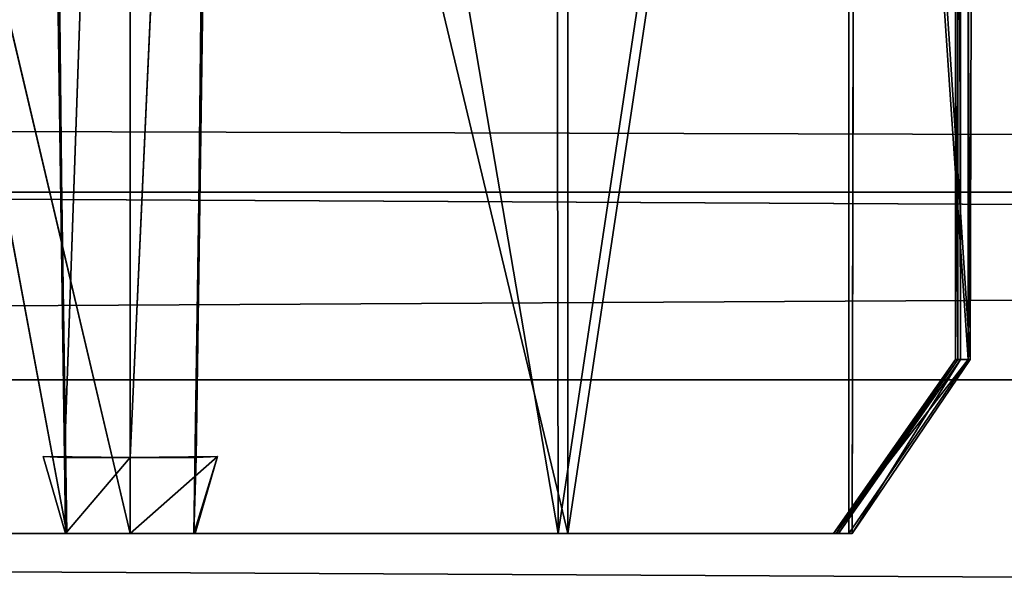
# Model space of a CAD drawing. Extents: x 0 to 35.8, y 0 to 26.7.
# Tile 128 of 227: x 25.583 to 25.883, y 0.468 to 0.636. Entities that reach past the tile are written whole.
import ezdxf

# ---------------------------------------------------------------- set-up
doc = ezdxf.new("R2010")
doc.units = 0
doc.header["$MEASUREMENT"] = 0
doc.layers.get('0').update_dxf_attribs({"color": 13, "linetype": 'CONTINUOUS'})
for name, color, linetype in [('HDS8645C_-_BODY', 252, 'CONTINUOUS'), ('HEI8056C_-_HANDLE', 252, 'CONTINUOUS'), ('HEI8056C_-_KNOBS', 252, 'CONTINUOUS')]:
    doc.layers.add(name, color=color, linetype=linetype)

# ---------------------------------------------------------------- blocks, each defined once
blk = doc.blocks.new('HIS8055U_TRADECAD_DXF')
at = {"layer": 'HDS8645C_-_BODY', "color": 0}
for p, q in [((-17.90215, -12.8447, 15.51895), (17.88175, -12.8447, 15.51895)), ((17.88175, -12.8447, 17.08515), (-17.90215, -12.8447, 17.08515)), ((17.88175, -12.8447, 17.08515), (-17.90215, -12.8447, 17.08515)), ((-17.90215, -12.8447, 15.51895), (17.88175, -12.8447, 15.51895))]:
    blk.add_line(p, q, dxfattribs=at)
at = {"layer": 'HEI8056C_-_HANDLE', "color": 0}
for p, q in [((14.18945, -12.7876, 8.17435), (-14.12525, -12.7876, 8.17435)), ((-14.12525, -12.7876, 9.39455), (14.18945, -12.7876, 9.39455)), ((-14.12525, -12.7876, 9.39455), (14.18945, -12.7876, 9.39455)), ((14.18945, -12.7876, 8.17435), (-14.12525, -12.7876, 8.17435))]:
    blk.add_line(p, q, dxfattribs=at)
at = {"layer": 'HEI8056C_-_KNOBS', "color": 0}
for p, q in [((7.96605, -12.2742, 13.49265), (7.96605, -12.8385, 13.51795)), ((7.96605, -12.2742, 12.75635), (7.96605, -12.8385, 12.75655)), ((7.96605, -12.8385, 13.02405), (7.96605, -12.2742, 13.02305)), ((7.96605, -12.2742, 13.24365), (7.96605, -12.8385, 13.25705)), ((7.96605, -12.2742, 13.49265), (7.96605, -12.8385, 13.51795)), ((7.96605, -12.2742, 12.75635), (7.96605, -12.8385, 12.75655)), ((7.96605, -12.8385, 13.02405), (7.96605, -12.2742, 13.02305)), ((7.96605, -12.2742, 13.24365), (7.96605, -12.8385, 13.25705)), ((7.96655, -12.2742, 12.52525), (7.96675, -12.8385, 12.52615)), ((7.96655, -12.2742, 12.52525), (7.96675, -12.8385, 12.52615)), ((7.96755, -12.2763, 12.30735), (7.97045, -12.8385, 12.06465)), ((7.96755, -12.8385, 12.34445), (7.96755, -12.2763, 12.30735)), ((7.96755, -12.2763, 12.30735), (7.97045, -12.8385, 12.06465)), ((7.96755, -12.8385, 12.34445), (7.96755, -12.2763, 12.30735)), ((7.96995, -12.2908, 13.86375), (7.96605, -12.8385, 13.51795)), ((7.96995, -12.2908, 13.86375), (7.96605, -12.8385, 13.51795)), ((7.96985, -12.8385, 13.83065), (7.96995, -12.2908, 13.86375)), ((7.96985, -12.8385, 13.83065), (7.96995, -12.2908, 13.86375)), ((7.68635, -12.2927, 13.96915), (7.69535, -12.8916, 13.94755)), ((7.68635, -12.2927, 13.96915), (7.69465, -12.8684, 13.92145)), ((7.68635, -12.2927, 13.96915), (7.69535, -12.8916, 13.94755)), ((7.68635, -12.2927, 13.96915), (7.69465, -12.8684, 13.92145)), ((7.69465, -12.8684, 13.92145), (7.68855, -12.2927, 13.96265)), ((7.69465, -12.8684, 13.92145), (7.68855, -12.2927, 13.96265)), ((7.71465, -12.2927, 13.96215), (7.69465, -12.8684, 13.92145)), ((7.71465, -12.2927, 13.96215), (7.69465, -12.8684, 13.92145)), ((7.74085, -12.2927, 13.96265), (7.71465, -12.8684, 13.92145)), ((7.71465, -12.8684, 13.92145), (7.71465, -12.2927, 13.96215)), ((7.74085, -12.2927, 13.96265), (7.71465, -12.8684, 13.92145)), ((7.71465, -12.8684, 13.92145), (7.71465, -12.2927, 13.96215)), ((7.73405, -12.8916, 13.94755), (7.74305, -12.2927, 13.96915)), ((7.73405, -12.8916, 13.94755), (7.74305, -12.2927, 13.96915)), ((7.74085, -12.2927, 13.96265), (7.73475, -12.8684, 13.92145)), ((7.73475, -12.8684, 13.92145), (7.74305, -12.2927, 13.96915)), ((7.73475, -12.8684, 13.92145), (7.74305, -12.2927, 13.96915)), ((7.74085, -12.2927, 13.96265), (7.73475, -12.8684, 13.92145)), ((7.74305, -12.2927, 13.96915), (7.84495, -12.8916, 13.93725)), ((7.74305, -12.2927, 13.96915), (7.84495, -12.8916, 13.93725)), ((7.97205, -12.2911, 12.05335), (7.97045, -12.8385, 12.06465)), ((7.97205, -12.2911, 12.05335), (7.97045, -12.8385, 12.06465)), ((7.58535, -12.3015, 13.95895), (7.69535, -12.8916, 13.94755)), ((7.58535, -12.3015, 13.95895), (7.69535, -12.8916, 13.94755)), ((7.84405, -12.3015, 13.95895), (7.84495, -12.8916, 13.93725)), ((7.84405, -12.3015, 13.95895), (7.84495, -12.8916, 13.93725)), ((7.93355, -12.3033, 13.93425), (7.84495, -12.8916, 13.93725)), ((7.93355, -12.3033, 13.93425), (7.84495, -12.8916, 13.93725)), ((7.93355, -12.3033, 13.93425), (7.93355, -12.8916, 13.91825)), ((7.93355, -12.3033, 13.93425), (7.96985, -12.8385, 13.83065)), ((7.93355, -12.3033, 13.93425), (7.93355, -12.8916, 13.91825)), ((7.93355, -12.3033, 13.93425), (7.96985, -12.8385, 13.83065)), ((7.93455, -12.8916, 11.97505), (7.93575, -12.3084, 11.97265)), ((7.93455, -12.8916, 11.97505), (7.93575, -12.3084, 11.97265)), ((7.97045, -12.8385, 12.06465), (7.93575, -12.3084, 11.97265)), ((7.97045, -12.8385, 12.06465), (7.93575, -12.3084, 11.97265)), ((7.71465, -12.8916, 11.94065), (7.58145, -12.3265, 11.94845)), ((7.71465, -12.8916, 11.94065), (7.58145, -12.3265, 11.94845)), ((7.84795, -12.8916, 11.95115), (7.84785, -12.3265, 11.94845)), ((7.84795, -12.8916, 11.95115), (7.84785, -12.3265, 11.94845)), ((7.84795, -12.8916, 11.95115), (7.71465, -12.3338, 11.93785)), ((7.71465, -12.3338, 11.93785), (7.71465, -12.8916, 11.94065)), ((7.84795, -12.8916, 11.95115), (7.71465, -12.3338, 11.93785)), ((7.71465, -12.3338, 11.93785), (7.71465, -12.8916, 11.94065)), ((7.96985, -12.8385, 13.83065), (7.92885, -12.8916, 13.51795)), ((7.96605, -12.8385, 13.51795), (7.92885, -12.8916, 13.51795)), ((7.96985, -12.8385, 13.83065), (7.92885, -12.8916, 13.51795)), ((7.96605, -12.8385, 12.75655), (7.92885, -12.8916, 12.75655)), ((7.92885, -12.8916, 13.02405), (7.96605, -12.8385, 13.02405)), ((7.96605, -12.8385, 13.25705), (7.92885, -12.8916, 13.25705)), ((7.96605, -12.8385, 13.51795), (7.92885, -12.8916, 13.51795)), ((7.96605, -12.8385, 12.75655), (7.92885, -12.8916, 12.75655)), ((7.92885, -12.8916, 13.02405), (7.96605, -12.8385, 13.02405)), ((7.96605, -12.8385, 13.25705), (7.92885, -12.8916, 13.25705)), ((7.92965, -12.8916, 12.52615), (7.96675, -12.8385, 12.52615)), ((7.96605, -12.8385, 12.75655), (7.92965, -12.8916, 12.52615)), ((7.92965, -12.8916, 12.52615), (7.96675, -12.8385, 12.52615)), ((7.96605, -12.8385, 12.75655), (7.92965, -12.8916, 12.52615)), ((7.96675, -12.8385, 12.52615), (7.93035, -12.8916, 12.34445)), ((7.96755, -12.8385, 12.34445), (7.93035, -12.8916, 12.34445)), ((7.96675, -12.8385, 12.52615), (7.93035, -12.8916, 12.34445)), ((7.96755, -12.8385, 12.34445), (7.93035, -12.8916, 12.34445)), ((7.93355, -12.8916, 13.91825), (7.96985, -12.8385, 13.83065)), ((7.93355, -12.8916, 13.91825), (7.96985, -12.8385, 13.83065)), ((7.96755, -12.8385, 12.34445), (7.93455, -12.8916, 11.97505)), ((7.97045, -12.8385, 12.06465), (7.93455, -12.8916, 11.97505)), ((7.96755, -12.8385, 12.34445), (7.93455, -12.8916, 11.97505)), ((7.97045, -12.8385, 12.06465), (7.93455, -12.8916, 11.97505)), ((7.96605, -12.8385, 13.51795), (7.96985, -12.8385, 13.83065)), ((7.96605, -12.8385, 12.75655), (7.96605, -12.8385, 13.02405)), ((7.96605, -12.8385, 13.25705), (7.96605, -12.8385, 13.51795)), ((7.96675, -12.8385, 12.52615), (7.96605, -12.8385, 12.75655)), ((7.96605, -12.8385, 13.02405), (7.96605, -12.8385, 13.25705)), ((7.96605, -12.8385, 13.51795), (7.96985, -12.8385, 13.83065)), ((7.96605, -12.8385, 12.75655), (7.96605, -12.8385, 13.02405)), ((7.96605, -12.8385, 13.25705), (7.96605, -12.8385, 13.51795)), ((7.96675, -12.8385, 12.52615), (7.96605, -12.8385, 12.75655)), ((7.96605, -12.8385, 13.02405), (7.96605, -12.8385, 13.25705)), ((7.96675, -12.8385, 12.52615), (7.96755, -12.8385, 12.34445)), ((7.96675, -12.8385, 12.52615), (7.96755, -12.8385, 12.34445)), ((7.97045, -12.8385, 12.06465), (7.96755, -12.8385, 12.34445)), ((7.97045, -12.8385, 12.06465), (7.96755, -12.8385, 12.34445)), ((7.71465, -12.8684, 13.53445), (7.68815, -12.8681, 13.53795)), ((7.68815, -12.8681, 13.53795), (7.71465, -12.8684, 13.92145)), ((7.68815, -12.8681, 13.53795), (7.71465, -12.8684, 13.92145)), ((7.68815, -12.8681, 13.53795), (7.69465, -12.8684, 13.92145)), ((7.69495, -12.8916, 13.54125), (7.68815, -12.8681, 13.53795)), ((7.71465, -12.8684, 13.53445), (7.68815, -12.8681, 13.53795)), ((7.69495, -12.8916, 13.54125), (7.68815, -12.8681, 13.53795)), ((7.68815, -12.8681, 13.53795), (7.69465, -12.8684, 13.92145)), ((7.71465, -12.8684, 13.92145), (7.69465, -12.8684, 13.92145)), ((7.71465, -12.8684, 13.92145), (7.69465, -12.8684, 13.92145)), ((7.69465, -12.8684, 13.92145), (7.69535, -12.8916, 13.94755)), ((7.69465, -12.8684, 13.92145), (7.69495, -12.8916, 13.54125)), ((7.69465, -12.8684, 13.92145), (7.69535, -12.8916, 13.94755)), ((7.69465, -12.8684, 13.92145), (7.69495, -12.8916, 13.54125)), ((7.71465, -12.8684, 13.53445), (7.69495, -12.8916, 13.54125)), ((7.71465, -12.8684, 13.53445), (7.69495, -12.8916, 13.54125)), ((7.71465, -12.8684, 13.92145), (7.74125, -12.8681, 13.53795)), ((7.74125, -12.8681, 13.53795), (7.71465, -12.8684, 13.53445)), ((7.71465, -12.8684, 13.92145), (7.74125, -12.8681, 13.53795)), ((7.74125, -12.8681, 13.53795), (7.71465, -12.8916, 13.53785)), ((7.74125, -12.8681, 13.53795), (7.71465, -12.8684, 13.53445)), ((7.74125, -12.8681, 13.53795), (7.71465, -12.8916, 13.53785)), ((7.73475, -12.8684, 13.92145), (7.71465, -12.8684, 13.92145)), ((7.71465, -12.8684, 13.53445), (7.71465, -12.8684, 13.92145)), ((7.73475, -12.8684, 13.92145), (7.71465, -12.8684, 13.92145)), ((7.71465, -12.8916, 13.53785), (7.71465, -12.8684, 13.53445)), ((7.71465, -12.8684, 13.53445), (7.71465, -12.8684, 13.92145)), ((7.71465, -12.8916, 13.53785), (7.71465, -12.8684, 13.53445)), ((7.74125, -12.8681, 13.53795), (7.73405, -12.8916, 13.94755)), ((7.74125, -12.8681, 13.53795), (7.73405, -12.8916, 13.94755)), ((7.73405, -12.8916, 13.94755), (7.73475, -12.8684, 13.92145)), ((7.73405, -12.8916, 13.94755), (7.73475, -12.8684, 13.92145)), ((7.74125, -12.8681, 13.53795), (7.73445, -12.8916, 13.54125)), ((7.74125, -12.8681, 13.53795), (7.73445, -12.8916, 13.54125)), ((7.73475, -12.8684, 13.92145), (7.74125, -12.8681, 13.53795)), ((7.73475, -12.8684, 13.92145), (7.74125, -12.8681, 13.53795)), ((7.58145, -12.8916, 11.95115), (7.71465, -12.8916, 11.94065)), ((7.58145, -12.8916, 11.95115), (7.71465, -12.8916, 11.94065)), ((7.58445, -12.8916, 13.93725), (7.69535, -12.8916, 13.94755)), ((7.58445, -12.8916, 13.93725), (7.69535, -12.8916, 13.94755)), ((7.59415, -12.8916, 13.53075), (7.69495, -12.8916, 13.54125)), ((7.59415, -12.8916, 13.53075), (7.69495, -12.8916, 13.54125)), ((7.59445, -12.8916, 12.33015), (7.71465, -12.8916, 12.32605)), ((7.59445, -12.8916, 12.33015), (7.71465, -12.8916, 12.32605)), ((7.71465, -12.8916, 13.26255), (7.59505, -12.8916, 13.25975)), ((7.71465, -12.8916, 13.26255), (7.59505, -12.8916, 13.25975)), ((7.71465, -12.8916, 13.02415), (7.59595, -12.8916, 13.02405)), ((7.71465, -12.8916, 13.02415), (7.59595, -12.8916, 13.02405)), ((7.59685, -12.8916, 12.75505), (7.71465, -12.8916, 12.75345)), ((7.59685, -12.8916, 12.75505), (7.71465, -12.8916, 12.75345)), ((7.71465, -12.8916, 12.51505), (7.59795, -12.8916, 12.51795)), ((7.71465, -12.8916, 12.51505), (7.59795, -12.8916, 12.51795)), ((7.69495, -12.8916, 13.54125), (7.71465, -12.8916, 13.26255)), ((7.69495, -12.8916, 13.54125), (7.71465, -12.8916, 13.53785)), ((7.69495, -12.8916, 13.54125), (7.71465, -12.8916, 13.26255)), ((7.69535, -12.8916, 13.94755), (7.69495, -12.8916, 13.54125)), ((7.69495, -12.8916, 13.54125), (7.71465, -12.8916, 13.53785)), ((7.69535, -12.8916, 13.94755), (7.69495, -12.8916, 13.54125)), ((7.73445, -12.8916, 13.54125), (7.71465, -12.8916, 13.26255)), ((7.71465, -12.8916, 13.26255), (7.71465, -12.8916, 13.53785)), ((7.71465, -12.8916, 13.53785), (7.73445, -12.8916, 13.54125)), ((7.73445, -12.8916, 13.54125), (7.71465, -12.8916, 13.26255)), ((7.83435, -12.8916, 13.25975), (7.71465, -12.8916, 13.26255)), ((7.71465, -12.8916, 13.26255), (7.71465, -12.8916, 13.53785)), ((7.71465, -12.8916, 12.75345), (7.83255, -12.8916, 12.75505)), ((7.83145, -12.8916, 12.51795), (7.71465, -12.8916, 12.51505)), ((7.71465, -12.8916, 12.51505), (7.71465, -12.8916, 12.75345)), ((7.71465, -12.8916, 13.02415), (7.71465, -12.8916, 13.26255)), ((7.83435, -12.8916, 13.25975), (7.71465, -12.8916, 13.26255)), ((7.83345, -12.8916, 13.02405), (7.71465, -12.8916, 13.02415)), ((7.71465, -12.8916, 11.94065), (7.84795, -12.8916, 11.95115)), ((7.83345, -12.8916, 13.02405), (7.71465, -12.8916, 13.02415)), ((7.71465, -12.8916, 12.75345), (7.83255, -12.8916, 12.75505)), ((7.71465, -12.8916, 12.75345), (7.71465, -12.8916, 13.02415)), ((7.71465, -12.8916, 12.32605), (7.83495, -12.8916, 12.33015)), ((7.71465, -12.8916, 11.94065), (7.84795, -12.8916, 11.95115)), ((7.71465, -12.8916, 11.94065), (7.71465, -12.8916, 12.32605)), ((7.71465, -12.8916, 13.53785), (7.73445, -12.8916, 13.54125)), ((7.83145, -12.8916, 12.51795), (7.71465, -12.8916, 12.51505)), ((7.71465, -12.8916, 12.32605), (7.83495, -12.8916, 12.33015)), ((7.71465, -12.8916, 12.32605), (7.71465, -12.8916, 12.51505)), ((7.71465, -12.8916, 12.51505), (7.71465, -12.8916, 12.75345)), ((7.71465, -12.8916, 13.02415), (7.71465, -12.8916, 13.26255)), ((7.71465, -12.8916, 12.75345), (7.71465, -12.8916, 13.02415)), ((7.71465, -12.8916, 11.94065), (7.71465, -12.8916, 12.32605)), ((7.71465, -12.8916, 12.32605), (7.71465, -12.8916, 12.51505)), ((7.73445, -12.8916, 13.54125), (7.73405, -12.8916, 13.94755)), ((7.73405, -12.8916, 13.94755), (7.84495, -12.8916, 13.93725)), ((7.73405, -12.8916, 13.94755), (7.84495, -12.8916, 13.93725)), ((7.73445, -12.8916, 13.54125), (7.73405, -12.8916, 13.94755)), ((7.73445, -12.8916, 13.54125), (7.83525, -12.8916, 13.53075)), ((7.73445, -12.8916, 13.54125), (7.83525, -12.8916, 13.53075)), ((7.83255, -12.8916, 12.75505), (7.83145, -12.8916, 12.51795)), ((7.92965, -12.8916, 12.52615), (7.83145, -12.8916, 12.51795)), ((7.83255, -12.8916, 12.75505), (7.83145, -12.8916, 12.51795)), ((7.92965, -12.8916, 12.52615), (7.83145, -12.8916, 12.51795)), ((7.83495, -12.8916, 12.33015), (7.83145, -12.8916, 12.51795)), ((7.83495, -12.8916, 12.33015), (7.83145, -12.8916, 12.51795)), ((7.92885, -12.8916, 12.75655), (7.83255, -12.8916, 12.75505)), ((7.83255, -12.8916, 12.75505), (7.83345, -12.8916, 13.02405)), ((7.83255, -12.8916, 12.75505), (7.83345, -12.8916, 13.02405)), ((7.92885, -12.8916, 12.75655), (7.83255, -12.8916, 12.75505)), ((7.92885, -12.8916, 13.02405), (7.83345, -12.8916, 13.02405)), ((7.83345, -12.8916, 13.02405), (7.83435, -12.8916, 13.25975)), ((7.83345, -12.8916, 13.02405), (7.83435, -12.8916, 13.25975)), ((7.92885, -12.8916, 13.02405), (7.83345, -12.8916, 13.02405)), ((7.83525, -12.8916, 13.53075), (7.83435, -12.8916, 13.25975)), ((7.83525, -12.8916, 13.53075), (7.83435, -12.8916, 13.25975)), ((7.92885, -12.8916, 13.25705), (7.83435, -12.8916, 13.25975)), ((7.92885, -12.8916, 13.25705), (7.83435, -12.8916, 13.25975)), ((7.83495, -12.8916, 12.33015), (7.93035, -12.8916, 12.34445)), ((7.84795, -12.8916, 11.95115), (7.83495, -12.8916, 12.33015)), ((7.84795, -12.8916, 11.95115), (7.83495, -12.8916, 12.33015)), ((7.83495, -12.8916, 12.33015), (7.93035, -12.8916, 12.34445)), ((7.83525, -12.8916, 13.53075), (7.92885, -12.8916, 13.51795)), ((7.83525, -12.8916, 13.53075), (7.84495, -12.8916, 13.93725)), ((7.83525, -12.8916, 13.53075), (7.92885, -12.8916, 13.51795)), ((7.83525, -12.8916, 13.53075), (7.84495, -12.8916, 13.93725)), ((7.84495, -12.8916, 13.93725), (7.93355, -12.8916, 13.91825)), ((7.84495, -12.8916, 13.93725), (7.93355, -12.8916, 13.91825)), ((7.93455, -12.8916, 11.97505), (7.84795, -12.8916, 11.95115)), ((7.93455, -12.8916, 11.97505), (7.84795, -12.8916, 11.95115)), ((7.92885, -12.8916, 13.51795), (7.92885, -12.8916, 13.25705)), ((7.92885, -12.8916, 13.25705), (7.92885, -12.8916, 13.02405)), ((7.93355, -12.8916, 13.91825), (7.92885, -12.8916, 13.51795)), ((7.92885, -12.8916, 13.02405), (7.92885, -12.8916, 12.75655)), ((7.92885, -12.8916, 12.75655), (7.92965, -12.8916, 12.52615)), ((7.93355, -12.8916, 13.91825), (7.92885, -12.8916, 13.51795)), ((7.92885, -12.8916, 13.02405), (7.92885, -12.8916, 12.75655)), ((7.92885, -12.8916, 13.51795), (7.92885, -12.8916, 13.25705)), ((7.92885, -12.8916, 12.75655), (7.92965, -12.8916, 12.52615)), ((7.92885, -12.8916, 13.25705), (7.92885, -12.8916, 13.02405)), ((7.93035, -12.8916, 12.34445), (7.92965, -12.8916, 12.52615)), ((7.93035, -12.8916, 12.34445), (7.92965, -12.8916, 12.52615)), ((7.93035, -12.8916, 12.34445), (7.93455, -12.8916, 11.97505)), ((7.93035, -12.8916, 12.34445), (7.93455, -12.8916, 11.97505))]:
    blk.add_line(p, q, dxfattribs=at)
at = {"layer": 'HDS8645C_-_BODY', "color": 0}
mesh = blk.add_polyface(dxfattribs=at)
corners = [(17.88175, -12.8447, 15.51895), (-17.90215, -11.211, 15.51895), (-17.90215, -12.8447, 15.51895), (17.88175, -11.211, 15.51895)]
mesh.append_faces([[corners[k] for k in face] for face in [(0, 1, 2), (1, 0, 3)]], dxfattribs={"vtx0": -1, "color": 0})
mesh = blk.add_polyface(dxfattribs=at)
corners = [(-17.76255, -12.6526, 17.08515), (17.88175, -12.8447, 17.08515), (-17.90215, -12.8447, 17.08515), (17.83165, -12.6526, 17.08515)]
mesh.append_faces([[corners[k] for k in face] for face in [(0, 1, 2), (1, 0, 3)]], dxfattribs={"vtx0": -1, "color": 0})
mesh = blk.add_polyface(dxfattribs=at)
corners = [(-17.90215, -12.8447, 17.08515), (17.88175, -12.8447, 15.51895), (-17.90215, -12.8447, 15.51895), (17.88175, -12.8447, 17.08515)]
mesh.append_faces([[corners[k] for k in face] for face in [(0, 1, 2), (1, 0, 3)]], dxfattribs={"vtx0": -1, "color": 0})
at = {"layer": 'HEI8056C_-_HANDLE', "color": 0}
mesh = blk.add_polyface(dxfattribs=at)
corners = [(14.18945, -12.7073, 9.32175), (-14.12525, -12.7876, 9.39455), (-14.12525, -12.7073, 9.32175), (14.18945, -12.7876, 9.39455)]
mesh.append_faces([[corners[k] for k in face] for face in [(0, 1, 2), (1, 0, 3)]], dxfattribs={"vtx0": -1, "color": 0})
mesh = blk.add_polyface(dxfattribs=at)
corners = [(14.18945, -12.7876, 8.17435), (-14.12525, -12.7073, 8.23955), (-14.12525, -12.7876, 8.17435), (14.18945, -12.7073, 8.23955)]
mesh.append_faces([[corners[k] for k in face] for face in [(0, 1, 2), (1, 0, 3)]], dxfattribs={"vtx0": -1, "color": 0})
mesh = blk.add_polyface(dxfattribs=at)
corners = [(14.18945, -12.9378, 8.15255), (-14.12525, -12.7876, 8.17435), (-14.12525, -12.9378, 8.15255), (14.18945, -12.7876, 8.17435)]
mesh.append_faces([[corners[k] for k in face] for face in [(0, 1, 2), (1, 0, 3)]], dxfattribs={"vtx0": -1, "color": 0})
mesh = blk.add_polyface(dxfattribs=at)
corners = [(14.18945, -12.7876, 9.39455), (-14.12525, -12.9378, 9.40305), (-14.12525, -12.7876, 9.39455), (14.18945, -12.9378, 9.40305)]
mesh.append_faces([[corners[k] for k in face] for face in [(0, 1, 2), (1, 0, 3)]], dxfattribs={"vtx0": -1, "color": 0})
at = {"layer": 'HEI8056C_-_KNOBS', "color": 0}
mesh = blk.add_polyface(dxfattribs=at)
corners = [(7.96605, -12.2742, 13.49265), (7.96605, -12.8385, 13.51795), (7.96995, -12.2908, 13.86375)]
mesh.append_faces([[corners[k] for k in face] for face in [(0, 1, 2)]], dxfattribs={"color": 0})
mesh = blk.add_polyface(dxfattribs=at)
corners = [(7.96605, -12.2742, 13.02305), (7.96605, -12.8385, 12.75655), (7.96605, -12.8385, 13.02405), (7.96605, -12.2742, 12.75635)]
mesh.append_faces([[corners[k] for k in face] for face in [(0, 1, 2), (1, 0, 3)]], dxfattribs={"vtx0": -1, "color": 0})
mesh = blk.add_polyface(dxfattribs=at)
corners = [(7.96605, -12.2742, 13.49265), (7.96605, -12.8385, 13.25705), (7.96605, -12.8385, 13.51795), (7.96605, -12.2742, 13.24365)]
mesh.append_faces([[corners[k] for k in face] for face in [(0, 1, 2), (1, 0, 3)]], dxfattribs={"vtx0": -1, "color": 0})
mesh = blk.add_polyface(dxfattribs=at)
corners = [(7.96605, -12.2742, 12.75635), (7.96675, -12.8385, 12.52615), (7.96605, -12.8385, 12.75655), (7.96655, -12.2742, 12.52525)]
mesh.append_faces([[corners[k] for k in face] for face in [(0, 1, 2), (1, 0, 3)]], dxfattribs={"vtx0": -1, "color": 0})
mesh = blk.add_polyface(dxfattribs=at)
corners = [(7.96605, -12.2742, 13.24365), (7.96605, -12.8385, 13.02405), (7.96605, -12.8385, 13.25705), (7.96605, -12.2742, 13.02305)]
mesh.append_faces([[corners[k] for k in face] for face in [(0, 1, 2), (1, 0, 3)]], dxfattribs={"vtx0": -1, "color": 0})
mesh = blk.add_polyface(dxfattribs=at)
corners = [(7.96655, -12.2742, 12.52525), (7.96755, -12.8385, 12.34445), (7.96675, -12.8385, 12.52615), (7.96755, -12.2763, 12.30735)]
mesh.append_faces([[corners[k] for k in face] for face in [(0, 1, 2), (1, 0, 3)]], dxfattribs={"vtx0": -1, "color": 0})
mesh = blk.add_polyface(dxfattribs=at)
corners = [(7.96755, -12.2763, 12.30735), (7.97045, -12.8385, 12.06465), (7.96755, -12.8385, 12.34445)]
mesh.append_faces([[corners[k] for k in face] for face in [(0, 1, 2)]], dxfattribs={"color": 0})
mesh = blk.add_polyface(dxfattribs=at)
corners = [(7.96755, -12.2763, 12.30735), (7.97205, -12.2911, 12.05335), (7.97045, -12.8385, 12.06465)]
mesh.append_faces([[corners[k] for k in face] for face in [(0, 1, 2)]], dxfattribs={"color": 0})
mesh = blk.add_polyface(dxfattribs=at)
corners = [(7.96995, -12.2908, 13.86375), (7.96985, -12.8385, 13.83065), (7.93355, -12.3033, 13.93425)]
mesh.append_faces([[corners[k] for k in face] for face in [(0, 1, 2)]], dxfattribs={"color": 0})
mesh = blk.add_polyface(dxfattribs=at)
corners = [(7.96995, -12.2908, 13.86375), (7.96605, -12.8385, 13.51795), (7.96985, -12.8385, 13.83065)]
mesh.append_faces([[corners[k] for k in face] for face in [(0, 1, 2)]], dxfattribs={"color": 0})
mesh = blk.add_polyface(dxfattribs=at)
corners = [(7.69535, -12.8916, 13.94755), (7.58535, -12.3015, 13.95895), (7.68635, -12.2927, 13.96915)]
mesh.append_faces([[corners[k] for k in face] for face in [(0, 1, 2)]], dxfattribs={"color": 0})
mesh = blk.add_polyface(dxfattribs=at)
corners = [(7.68635, -12.2927, 13.96915), (7.69465, -12.8684, 13.92145), (7.69535, -12.8916, 13.94755)]
mesh.append_faces([[corners[k] for k in face] for face in [(0, 1, 2)]], dxfattribs={"color": 0})
mesh = blk.add_polyface(dxfattribs=at)
corners = [(7.68855, -12.2927, 13.96265), (7.69465, -12.8684, 13.92145), (7.68635, -12.2927, 13.96915)]
mesh.append_faces([[corners[k] for k in face] for face in [(0, 1, 2)]], dxfattribs={"color": 0})
mesh = blk.add_polyface(dxfattribs=at)
corners = [(7.71465, -12.2927, 13.96215), (7.69465, -12.8684, 13.92145), (7.68855, -12.2927, 13.96265)]
mesh.append_faces([[corners[k] for k in face] for face in [(0, 1, 2)]], dxfattribs={"color": 0})
mesh = blk.add_polyface(dxfattribs=at)
corners = [(7.71465, -12.8684, 13.92145), (7.69465, -12.8684, 13.92145), (7.71465, -12.2927, 13.96215)]
mesh.append_faces([[corners[k] for k in face] for face in [(0, 1, 2)]], dxfattribs={"color": 0})
mesh = blk.add_polyface(dxfattribs=at)
corners = [(7.74085, -12.2927, 13.96265), (7.71465, -12.8684, 13.92145), (7.71465, -12.2927, 13.96215)]
mesh.append_faces([[corners[k] for k in face] for face in [(0, 1, 2)]], dxfattribs={"color": 0})
mesh = blk.add_polyface(dxfattribs=at)
corners = [(7.74085, -12.2927, 13.96265), (7.73475, -12.8684, 13.92145), (7.71465, -12.8684, 13.92145)]
mesh.append_faces([[corners[k] for k in face] for face in [(0, 1, 2)]], dxfattribs={"color": 0})
mesh = blk.add_polyface(dxfattribs=at)
corners = [(7.84495, -12.8916, 13.93725), (7.73405, -12.8916, 13.94755), (7.74305, -12.2927, 13.96915)]
mesh.append_faces([[corners[k] for k in face] for face in [(0, 1, 2)]], dxfattribs={"color": 0})
mesh = blk.add_polyface(dxfattribs=at)
corners = [(7.74305, -12.2927, 13.96915), (7.73405, -12.8916, 13.94755), (7.73475, -12.8684, 13.92145)]
mesh.append_faces([[corners[k] for k in face] for face in [(0, 1, 2)]], dxfattribs={"color": 0})
mesh = blk.add_polyface(dxfattribs=at)
corners = [(7.74305, -12.2927, 13.96915), (7.73475, -12.8684, 13.92145), (7.74085, -12.2927, 13.96265)]
mesh.append_faces([[corners[k] for k in face] for face in [(0, 1, 2)]], dxfattribs={"color": 0})
mesh = blk.add_polyface(dxfattribs=at)
corners = [(7.84495, -12.8916, 13.93725), (7.74305, -12.2927, 13.96915), (7.84405, -12.3015, 13.95895)]
mesh.append_faces([[corners[k] for k in face] for face in [(0, 1, 2)]], dxfattribs={"color": 0})
mesh = blk.add_polyface(dxfattribs=at)
corners = [(7.97205, -12.2911, 12.05335), (7.93575, -12.3084, 11.97265), (7.97045, -12.8385, 12.06465)]
mesh.append_faces([[corners[k] for k in face] for face in [(0, 1, 2)]], dxfattribs={"color": 0})
mesh = blk.add_polyface(dxfattribs=at)
corners = [(7.69535, -12.8916, 13.94755), (7.58445, -12.8916, 13.93725), (7.58535, -12.3015, 13.95895)]
mesh.append_faces([[corners[k] for k in face] for face in [(0, 1, 2)]], dxfattribs={"color": 0})
mesh = blk.add_polyface(dxfattribs=at)
corners = [(7.93355, -12.3033, 13.93425), (7.84495, -12.8916, 13.93725), (7.84405, -12.3015, 13.95895)]
mesh.append_faces([[corners[k] for k in face] for face in [(0, 1, 2)]], dxfattribs={"color": 0})
mesh = blk.add_polyface(dxfattribs=at)
corners = [(7.93355, -12.8916, 13.91825), (7.84495, -12.8916, 13.93725), (7.93355, -12.3033, 13.93425)]
mesh.append_faces([[corners[k] for k in face] for face in [(0, 1, 2)]], dxfattribs={"color": 0})
mesh = blk.add_polyface(dxfattribs=at)
corners = [(7.93355, -12.3033, 13.93425), (7.96985, -12.8385, 13.83065), (7.93355, -12.8916, 13.91825)]
mesh.append_faces([[corners[k] for k in face] for face in [(0, 1, 2)]], dxfattribs={"color": 0})
mesh = blk.add_polyface(dxfattribs=at)
corners = [(7.84795, -12.8916, 11.95115), (7.93575, -12.3084, 11.97265), (7.84785, -12.3265, 11.94845), (7.93455, -12.8916, 11.97505)]
mesh.append_faces([[corners[k] for k in face] for face in [(0, 1, 2), (1, 0, 3)]], dxfattribs={"vtx0": -1, "color": 0})
mesh = blk.add_polyface(dxfattribs=at)
corners = [(7.93575, -12.3084, 11.97265), (7.93455, -12.8916, 11.97505), (7.97045, -12.8385, 12.06465)]
mesh.append_faces([[corners[k] for k in face] for face in [(0, 1, 2)]], dxfattribs={"color": 0})
mesh = blk.add_polyface(dxfattribs=at)
corners = [(7.71465, -12.8916, 11.94065), (7.58145, -12.3265, 11.94845), (7.58145, -12.8916, 11.95115)]
mesh.append_faces([[corners[k] for k in face] for face in [(0, 1, 2)]], dxfattribs={"color": 0})
mesh = blk.add_polyface(dxfattribs=at)
corners = [(7.71465, -12.3338, 11.93785), (7.58145, -12.3265, 11.94845), (7.71465, -12.8916, 11.94065)]
mesh.append_faces([[corners[k] for k in face] for face in [(0, 1, 2)]], dxfattribs={"color": 0})
mesh = blk.add_polyface(dxfattribs=at)
corners = [(7.84795, -12.8916, 11.95115), (7.84785, -12.3265, 11.94845), (7.71465, -12.3338, 11.93785)]
mesh.append_faces([[corners[k] for k in face] for face in [(0, 1, 2)]], dxfattribs={"color": 0})
mesh = blk.add_polyface(dxfattribs=at)
corners = [(7.84795, -12.8916, 11.95115), (7.71465, -12.3338, 11.93785), (7.71465, -12.8916, 11.94065)]
mesh.append_faces([[corners[k] for k in face] for face in [(0, 1, 2)]], dxfattribs={"color": 0})
mesh = blk.add_polyface(dxfattribs=at)
corners = [(7.96985, -12.8385, 13.83065), (7.92885, -12.8916, 13.51795), (7.93355, -12.8916, 13.91825)]
mesh.append_faces([[corners[k] for k in face] for face in [(0, 1, 2)]], dxfattribs={"color": 0})
mesh = blk.add_polyface(dxfattribs=at)
corners = [(7.96605, -12.8385, 13.51795), (7.92885, -12.8916, 13.51795), (7.96985, -12.8385, 13.83065)]
mesh.append_faces([[corners[k] for k in face] for face in [(0, 1, 2)]], dxfattribs={"color": 0})
mesh = blk.add_polyface(dxfattribs=at)
corners = [(7.96605, -12.8385, 13.02405), (7.92885, -12.8916, 12.75655), (7.92885, -12.8916, 13.02405), (7.96605, -12.8385, 12.75655)]
mesh.append_faces([[corners[k] for k in face] for face in [(0, 1, 2), (1, 0, 3)]], dxfattribs={"vtx0": -1, "color": 0})
mesh = blk.add_polyface(dxfattribs=at)
corners = [(7.96605, -12.8385, 13.51795), (7.92885, -12.8916, 13.25705), (7.92885, -12.8916, 13.51795), (7.96605, -12.8385, 13.25705)]
mesh.append_faces([[corners[k] for k in face] for face in [(0, 1, 2), (1, 0, 3)]], dxfattribs={"vtx0": -1, "color": 0})
mesh = blk.add_polyface(dxfattribs=at)
corners = [(7.96605, -12.8385, 12.75655), (7.92965, -12.8916, 12.52615), (7.92885, -12.8916, 12.75655)]
mesh.append_faces([[corners[k] for k in face] for face in [(0, 1, 2)]], dxfattribs={"color": 0})
mesh = blk.add_polyface(dxfattribs=at)
corners = [(7.96605, -12.8385, 13.25705), (7.92885, -12.8916, 13.02405), (7.92885, -12.8916, 13.25705), (7.96605, -12.8385, 13.02405)]
mesh.append_faces([[corners[k] for k in face] for face in [(0, 1, 2), (1, 0, 3)]], dxfattribs={"vtx0": -1, "color": 0})
mesh = blk.add_polyface(dxfattribs=at)
corners = [(7.96675, -12.8385, 12.52615), (7.93035, -12.8916, 12.34445), (7.92965, -12.8916, 12.52615)]
mesh.append_faces([[corners[k] for k in face] for face in [(0, 1, 2)]], dxfattribs={"color": 0})
mesh = blk.add_polyface(dxfattribs=at)
corners = [(7.96675, -12.8385, 12.52615), (7.92965, -12.8916, 12.52615), (7.96605, -12.8385, 12.75655)]
mesh.append_faces([[corners[k] for k in face] for face in [(0, 1, 2)]], dxfattribs={"color": 0})
mesh = blk.add_polyface(dxfattribs=at)
corners = [(7.96755, -12.8385, 12.34445), (7.93035, -12.8916, 12.34445), (7.96675, -12.8385, 12.52615)]
mesh.append_faces([[corners[k] for k in face] for face in [(0, 1, 2)]], dxfattribs={"color": 0})
mesh = blk.add_polyface(dxfattribs=at)
corners = [(7.96755, -12.8385, 12.34445), (7.93455, -12.8916, 11.97505), (7.93035, -12.8916, 12.34445)]
mesh.append_faces([[corners[k] for k in face] for face in [(0, 1, 2)]], dxfattribs={"color": 0})
mesh = blk.add_polyface(dxfattribs=at)
corners = [(7.97045, -12.8385, 12.06465), (7.93455, -12.8916, 11.97505), (7.96755, -12.8385, 12.34445)]
mesh.append_faces([[corners[k] for k in face] for face in [(0, 1, 2)]], dxfattribs={"color": 0})
mesh = blk.add_polyface(dxfattribs=at)
corners = [(7.71465, -12.8684, 13.92145), (7.71465, -12.8684, 13.53445), (7.68815, -12.8681, 13.53795)]
mesh.append_faces([[corners[k] for k in face] for face in [(0, 1, 2)]], dxfattribs={"color": 0})
mesh = blk.add_polyface(dxfattribs=at)
corners = [(7.71465, -12.8684, 13.92145), (7.68815, -12.8681, 13.53795), (7.69465, -12.8684, 13.92145)]
mesh.append_faces([[corners[k] for k in face] for face in [(0, 1, 2)]], dxfattribs={"color": 0})
mesh = blk.add_polyface(dxfattribs=at)
corners = [(7.71465, -12.8684, 13.53445), (7.69495, -12.8916, 13.54125), (7.68815, -12.8681, 13.53795)]
mesh.append_faces([[corners[k] for k in face] for face in [(0, 1, 2)]], dxfattribs={"color": 0})
mesh = blk.add_polyface(dxfattribs=at)
corners = [(7.68815, -12.8681, 13.53795), (7.69495, -12.8916, 13.54125), (7.69465, -12.8684, 13.92145)]
mesh.append_faces([[corners[k] for k in face] for face in [(0, 1, 2)]], dxfattribs={"color": 0})
mesh = blk.add_polyface(dxfattribs=at)
corners = [(7.69465, -12.8684, 13.92145), (7.69495, -12.8916, 13.54125), (7.69535, -12.8916, 13.94755)]
mesh.append_faces([[corners[k] for k in face] for face in [(0, 1, 2)]], dxfattribs={"color": 0})
mesh = blk.add_polyface(dxfattribs=at)
corners = [(7.71465, -12.8916, 13.53785), (7.69495, -12.8916, 13.54125), (7.71465, -12.8684, 13.53445)]
mesh.append_faces([[corners[k] for k in face] for face in [(0, 1, 2)]], dxfattribs={"color": 0})
mesh = blk.add_polyface(dxfattribs=at)
corners = [(7.71465, -12.8684, 13.92145), (7.74125, -12.8681, 13.53795), (7.71465, -12.8684, 13.53445)]
mesh.append_faces([[corners[k] for k in face] for face in [(0, 1, 2)]], dxfattribs={"color": 0})
mesh = blk.add_polyface(dxfattribs=at)
corners = [(7.73475, -12.8684, 13.92145), (7.74125, -12.8681, 13.53795), (7.71465, -12.8684, 13.92145)]
mesh.append_faces([[corners[k] for k in face] for face in [(0, 1, 2)]], dxfattribs={"color": 0})
mesh = blk.add_polyface(dxfattribs=at)
corners = [(7.74125, -12.8681, 13.53795), (7.71465, -12.8916, 13.53785), (7.71465, -12.8684, 13.53445)]
mesh.append_faces([[corners[k] for k in face] for face in [(0, 1, 2)]], dxfattribs={"color": 0})
mesh = blk.add_polyface(dxfattribs=at)
corners = [(7.74125, -12.8681, 13.53795), (7.73445, -12.8916, 13.54125), (7.71465, -12.8916, 13.53785)]
mesh.append_faces([[corners[k] for k in face] for face in [(0, 1, 2)]], dxfattribs={"color": 0})
mesh = blk.add_polyface(dxfattribs=at)
corners = [(7.74125, -12.8681, 13.53795), (7.73405, -12.8916, 13.94755), (7.73445, -12.8916, 13.54125)]
mesh.append_faces([[corners[k] for k in face] for face in [(0, 1, 2)]], dxfattribs={"color": 0})
mesh = blk.add_polyface(dxfattribs=at)
corners = [(7.74125, -12.8681, 13.53795), (7.73475, -12.8684, 13.92145), (7.73405, -12.8916, 13.94755)]
mesh.append_faces([[corners[k] for k in face] for face in [(0, 1, 2)]], dxfattribs={"color": 0})
mesh = blk.add_polyface(dxfattribs=at)
corners = [(7.58145, -12.8916, 11.95115), (7.71465, -12.8916, 12.32605), (7.71465, -12.8916, 11.94065), (7.59445, -12.8916, 12.33015)]
mesh.append_faces([[corners[k] for k in face] for face in [(0, 1, 2), (1, 0, 3)]], dxfattribs={"vtx0": -1, "color": 0})
mesh = blk.add_polyface(dxfattribs=at)
corners = [(7.58445, -12.8916, 13.93725), (7.69495, -12.8916, 13.54125), (7.59415, -12.8916, 13.53075), (7.69535, -12.8916, 13.94755)]
mesh.append_faces([[corners[k] for k in face] for face in [(0, 1, 2), (1, 0, 3)]], dxfattribs={"vtx0": -1, "color": 0})
mesh = blk.add_polyface(dxfattribs=at)
corners = [(7.59415, -12.8916, 13.53075), (7.71465, -12.8916, 13.26255), (7.59505, -12.8916, 13.25975), (7.69495, -12.8916, 13.54125)]
mesh.append_faces([[corners[k] for k in face] for face in [(0, 1, 2), (1, 0, 3)]], dxfattribs={"vtx0": -1, "color": 0})
mesh = blk.add_polyface(dxfattribs=at)
corners = [(7.59445, -12.8916, 12.33015), (7.71465, -12.8916, 12.51505), (7.71465, -12.8916, 12.32605), (7.59795, -12.8916, 12.51795)]
mesh.append_faces([[corners[k] for k in face] for face in [(0, 1, 2), (1, 0, 3)]], dxfattribs={"vtx0": -1, "color": 0})
mesh = blk.add_polyface(dxfattribs=at)
corners = [(7.59505, -12.8916, 13.25975), (7.71465, -12.8916, 13.02415), (7.59595, -12.8916, 13.02405), (7.71465, -12.8916, 13.26255)]
mesh.append_faces([[corners[k] for k in face] for face in [(0, 1, 2), (1, 0, 3)]], dxfattribs={"vtx0": -1, "color": 0})
mesh = blk.add_polyface(dxfattribs=at)
corners = [(7.59685, -12.8916, 12.75505), (7.71465, -12.8916, 13.02415), (7.71465, -12.8916, 12.75345), (7.59595, -12.8916, 13.02405)]
mesh.append_faces([[corners[k] for k in face] for face in [(0, 1, 2), (1, 0, 3)]], dxfattribs={"vtx0": -1, "color": 0})
mesh = blk.add_polyface(dxfattribs=at)
corners = [(7.59795, -12.8916, 12.51795), (7.71465, -12.8916, 12.75345), (7.71465, -12.8916, 12.51505), (7.59685, -12.8916, 12.75505)]
mesh.append_faces([[corners[k] for k in face] for face in [(0, 1, 2), (1, 0, 3)]], dxfattribs={"vtx0": -1, "color": 0})
mesh = blk.add_polyface(dxfattribs=at)
corners = [(7.69495, -12.8916, 13.54125), (7.71465, -12.8916, 13.53785), (7.71465, -12.8916, 13.26255)]
mesh.append_faces([[corners[k] for k in face] for face in [(0, 1, 2)]], dxfattribs={"color": 0})
mesh = blk.add_polyface(dxfattribs=at)
corners = [(7.73445, -12.8916, 13.54125), (7.71465, -12.8916, 13.26255), (7.71465, -12.8916, 13.53785)]
mesh.append_faces([[corners[k] for k in face] for face in [(0, 1, 2)]], dxfattribs={"color": 0})
mesh = blk.add_polyface(dxfattribs=at)
corners = [(7.71465, -12.8916, 13.26255), (7.83525, -12.8916, 13.53075), (7.83435, -12.8916, 13.25975), (7.73445, -12.8916, 13.54125)]
mesh.append_faces([[corners[k] for k in face] for face in [(0, 1, 2), (1, 0, 3)]], dxfattribs={"vtx0": -1, "color": 0})
mesh = blk.add_polyface(dxfattribs=at)
corners = [(7.71465, -12.8916, 12.75345), (7.83145, -12.8916, 12.51795), (7.71465, -12.8916, 12.51505), (7.83255, -12.8916, 12.75505)]
mesh.append_faces([[corners[k] for k in face] for face in [(0, 1, 2), (1, 0, 3)]], dxfattribs={"vtx0": -1, "color": 0})
mesh = blk.add_polyface(dxfattribs=at)
corners = [(7.71465, -12.8916, 13.02415), (7.83435, -12.8916, 13.25975), (7.83345, -12.8916, 13.02405), (7.71465, -12.8916, 13.26255)]
mesh.append_faces([[corners[k] for k in face] for face in [(0, 1, 2), (1, 0, 3)]], dxfattribs={"vtx0": -1, "color": 0})
mesh = blk.add_polyface(dxfattribs=at)
corners = [(7.71465, -12.8916, 13.02415), (7.83255, -12.8916, 12.75505), (7.71465, -12.8916, 12.75345), (7.83345, -12.8916, 13.02405)]
mesh.append_faces([[corners[k] for k in face] for face in [(0, 1, 2), (1, 0, 3)]], dxfattribs={"vtx0": -1, "color": 0})
mesh = blk.add_polyface(dxfattribs=at)
corners = [(7.71465, -12.8916, 12.32605), (7.84795, -12.8916, 11.95115), (7.71465, -12.8916, 11.94065), (7.83495, -12.8916, 12.33015)]
mesh.append_faces([[corners[k] for k in face] for face in [(0, 1, 2), (1, 0, 3)]], dxfattribs={"vtx0": -1, "color": 0})
mesh = blk.add_polyface(dxfattribs=at)
corners = [(7.71465, -12.8916, 12.51505), (7.83495, -12.8916, 12.33015), (7.71465, -12.8916, 12.32605), (7.83145, -12.8916, 12.51795)]
mesh.append_faces([[corners[k] for k in face] for face in [(0, 1, 2), (1, 0, 3)]], dxfattribs={"vtx0": -1, "color": 0})
mesh = blk.add_polyface(dxfattribs=at)
corners = [(7.73445, -12.8916, 13.54125), (7.84495, -12.8916, 13.93725), (7.83525, -12.8916, 13.53075), (7.73405, -12.8916, 13.94755)]
mesh.append_faces([[corners[k] for k in face] for face in [(0, 1, 2), (1, 0, 3)]], dxfattribs={"vtx0": -1, "color": 0})
mesh = blk.add_polyface(dxfattribs=at)
corners = [(7.83255, -12.8916, 12.75505), (7.92965, -12.8916, 12.52615), (7.83145, -12.8916, 12.51795), (7.92885, -12.8916, 12.75655)]
mesh.append_faces([[corners[k] for k in face] for face in [(0, 1, 2), (1, 0, 3)]], dxfattribs={"vtx0": -1, "color": 0})
mesh = blk.add_polyface(dxfattribs=at)
corners = [(7.83145, -12.8916, 12.51795), (7.93035, -12.8916, 12.34445), (7.83495, -12.8916, 12.33015), (7.92965, -12.8916, 12.52615)]
mesh.append_faces([[corners[k] for k in face] for face in [(0, 1, 2), (1, 0, 3)]], dxfattribs={"vtx0": -1, "color": 0})
mesh = blk.add_polyface(dxfattribs=at)
corners = [(7.83345, -12.8916, 13.02405), (7.92885, -12.8916, 12.75655), (7.83255, -12.8916, 12.75505), (7.92885, -12.8916, 13.02405)]
mesh.append_faces([[corners[k] for k in face] for face in [(0, 1, 2), (1, 0, 3)]], dxfattribs={"vtx0": -1, "color": 0})
mesh = blk.add_polyface(dxfattribs=at)
corners = [(7.83435, -12.8916, 13.25975), (7.92885, -12.8916, 13.02405), (7.83345, -12.8916, 13.02405), (7.92885, -12.8916, 13.25705)]
mesh.append_faces([[corners[k] for k in face] for face in [(0, 1, 2), (1, 0, 3)]], dxfattribs={"vtx0": -1, "color": 0})
mesh = blk.add_polyface(dxfattribs=at)
corners = [(7.83435, -12.8916, 13.25975), (7.92885, -12.8916, 13.51795), (7.92885, -12.8916, 13.25705), (7.83525, -12.8916, 13.53075)]
mesh.append_faces([[corners[k] for k in face] for face in [(0, 1, 2), (1, 0, 3)]], dxfattribs={"vtx0": -1, "color": 0})
mesh = blk.add_polyface(dxfattribs=at)
corners = [(7.83495, -12.8916, 12.33015), (7.93455, -12.8916, 11.97505), (7.84795, -12.8916, 11.95115), (7.93035, -12.8916, 12.34445)]
mesh.append_faces([[corners[k] for k in face] for face in [(0, 1, 2), (1, 0, 3)]], dxfattribs={"vtx0": -1, "color": 0})
mesh = blk.add_polyface(dxfattribs=at)
corners = [(7.83525, -12.8916, 13.53075), (7.93355, -12.8916, 13.91825), (7.92885, -12.8916, 13.51795), (7.84495, -12.8916, 13.93725)]
mesh.append_faces([[corners[k] for k in face] for face in [(0, 1, 2), (1, 0, 3)]], dxfattribs={"vtx0": -1, "color": 0})
blk = doc.blocks.new('HIS8655C_TRADECAD_DXF')
at = {"color": 0}
blk.add_blockref('HIS8055U_TRADECAD_DXF', (0, 0), dxfattribs=at)
blk = doc.blocks.new('HIS8655C_TRADECAD_DXF0')
at = {"color": 0}
blk.add_blockref('HIS8655C_TRADECAD_DXF', (0, 0), dxfattribs=at)
blk = doc.blocks.new('HIS8655C_TRADECAD_DXF1')
at = {"color": 0}
blk.add_blockref('HIS8655C_TRADECAD_DXF0', (17.90215, 13.3707, 17.53955), dxfattribs=at)

msp = doc.modelspace()

# ---------------------------------------------------------------- block references
at = {"color": 0}
msp.add_blockref('HIS8655C_TRADECAD_DXF1', (0, 0), dxfattribs=at)

doc.saveas('drawing.dxf')
